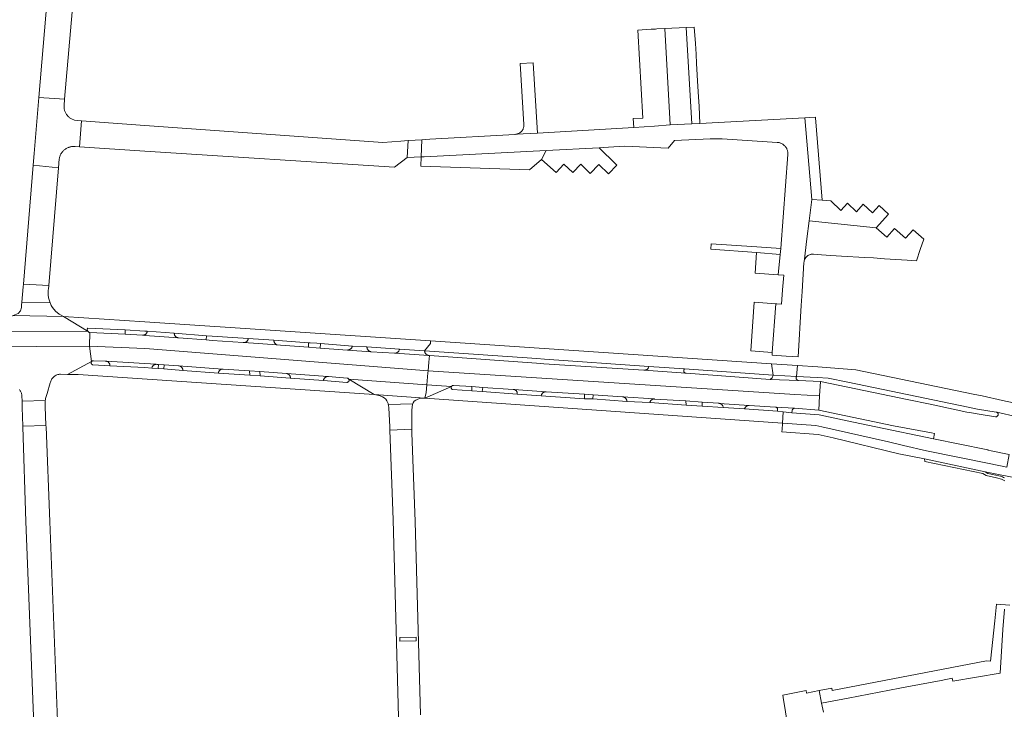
# Model space of a CAD drawing. Extents: x 152825 to 164088, y 457113 to 463005.
# Tile 191 of 256: x 157474 to 157680, y 460961 to 461105. Entities that reach past the tile are written whole.
import ezdxf

# ---------------------------------------------------------------- set-up
doc = ezdxf.new("R2010")
doc.units = 0
doc.header["$LTSCALE"] = 0.5
for name, color, linetype, lineweight in [('B-PV-VH-GESLOTENVERHARDING_ASFALT-GV', 251, 'CONTINUOUS', 18), ('B-PV-VH-ONVERHARD_ZAND-GV', 251, 'CONTINUOUS', 18), ('B-PV-VH-OPENVERHARDING_BETONSTRAATSTEEN-GV', 251, 'CONTINUOUS', 18), ('B-PV-VH-OPENVERHARDING_STRAATBAKSTEEN-GV', 251, 'CONTINUOUS', 18)]:
    doc.layers.add(name, color=color, linetype=linetype, lineweight=lineweight)

msp = doc.modelspace()

# ---------------------------------------------------------------- linework, layer by layer
at = {"layer": 'B-PV-VH-GESLOTENVERHARDING_ASFALT-GV', "flags": 128}
for points in [[(157464.712, 461039.928), (157488.085, 461039.814), (157482.949, 461043.018), (157472.416, 461043.201)], [(157500, 461041.878), (157482.949, 461043.018), (157488.085, 461039.814), (157488.063, 461039.837), (157488.021, 461039.892), (157487.986, 461039.951), (157487.958, 461040.014), (157487.938, 461040.079), (157487.925, 461040.147), (157487.92, 461040.216), (157487.923, 461040.284), (157487.934, 461040.352), (157487.953, 461040.418), (157487.979, 461040.482), (157488.013, 461040.542), (157488.029, 461040.566), (157495.855, 461040.217), (157500, 461039.934), (157500.496, 461039.9), (157506.168, 461039.466), (157512.929, 461038.947), (157514.112, 461038.856), (157521.67, 461038.348), (157527.04, 461037.991), (157534.35, 461037.468), (157534.665, 461037.445), (157536.095, 461037.393), (157536.842, 461037.332), (157543.533, 461036.782), (157546.57, 461036.619), (157553.397, 461036.143), (157558.68, 461035.763), (157559.892, 461037.319), (157559.938, 461037.867)], [(157495.85, 461039.267), (157488.478, 461039.647), (157488.405, 461036.792), (157500, 461036.248), (157500.952, 461036.203), (157559.414, 461031.606), (157559.567, 461033.437), (157559.69, 461034.801), (157559.593, 461034.808), (157552.437, 461035.289), (157552.358, 461035.294), (157547.48, 461035.574), (157542.513, 461035.954), (157536.751, 461036.368), (157535.959, 461036.425), (157534.449, 461036.523), (157534.295, 461036.535), (157528.452, 461036.976), (157527.718, 461037.027), (157520.75, 461037.508), (157520.634, 461037.516), (157514.096, 461037.976), (157512.871, 461038.067), (157507.075, 461038.498), (157500, 461039.009), (157499.472, 461039.047)], [(157631.41, 461033.085), (157559.938, 461037.867), (157559.892, 461037.319), (157558.68, 461035.763), (157582.205, 461034.179), (157583.803, 461034.002), (157605.715, 461032.483), (157613.167, 461031.98), (157631.74, 461030.712)], [(157500, 461036.248), (157488.405, 461036.792), (157488.841, 461033.552), (157488.856, 461033.57), (157488.9, 461033.612), (157488.949, 461033.647), (157489.002, 461033.675), (157489.058, 461033.696), (157489.117, 461033.709), (157489.177, 461033.715), (157489.196, 461033.715), (157491.712, 461033.619), (157491.885, 461033.608), (157500, 461033.107), (157502.372, 461032.96), (157502.535, 461032.95), (157502.877, 461032.941), (157504.085, 461032.87), (157507.056, 461032.655), (157516.304, 461031.972), (157516.449, 461031.961), (157521.971, 461031.619), (157524.102, 461031.461), (157529.687, 461031.027), (157538.397, 461030.399), (157538.498, 461030.392), (157542.453, 461030.076), (157542.512, 461030.064), (157542.569, 461030.043), (157542.622, 461030.016), (157542.672, 461029.982), (157542.716, 461029.941), (157542.755, 461029.895), (157542.77, 461029.871), (157559.166, 461028.638), (157559.375, 461031.14), (157559.414, 461031.606), (157500.952, 461036.203)], [(157582.16, 461033.218), (157559.69, 461034.801), (157559.567, 461033.437), (157559.414, 461031.606), (157636.318, 461026.624), (157641.501, 461026.346), (157641.685, 461029.349), (157637.112, 461029.538), (157631.128, 461029.767), (157613.517, 461031.081), (157613.455, 461031.085), (157604.663, 461031.702), (157583.683, 461033.081)], [(157504.011, 461031.99), (157502.821, 461032.077), (157501.488, 461032.174), (157500, 461032.257), (157492.664, 461032.666), (157489.102, 461032.818), (157489.044, 461032.833), (157488.988, 461032.856), (157488.936, 461032.886), (157488.889, 461032.923), (157488.846, 461032.966), (157488.81, 461033.014), (157488.78, 461033.066), (157488.758, 461033.122), (157488.743, 461033.18), (157488.736, 461033.24), (157488.737, 461033.3), (157488.746, 461033.359), (157488.763, 461033.417), (157488.787, 461033.472), (157488.819, 461033.524), (157488.841, 461033.552), (157483.786, 461030.851), (157486.042, 461030.801), (157537.715, 461027.338), (157548.108, 461026.609), (157542.77, 461029.871), (157542.787, 461029.844), (157542.812, 461029.79), (157542.83, 461029.732), (157542.84, 461029.673), (157542.842, 461029.613), (157542.836, 461029.553), (157542.822, 461029.494), (157542.801, 461029.438), (157542.772, 461029.385), (157542.736, 461029.337), (157542.695, 461029.293), (157542.648, 461029.256), (157542.596, 461029.225), (157542.541, 461029.201), (157542.483, 461029.184), (157542.423, 461029.176), (157542.366, 461029.175), (157537.44, 461029.53), (157530.505, 461030.031), (157524.152, 461030.558), (157522.03, 461030.656), (157515.444, 461031.125), (157507.963, 461031.672)], [(157636.318, 461026.624), (157559.414, 461031.606), (157559.375, 461031.14), (157559.166, 461028.638), (157564.325, 461028.33), (157564.333, 461028.341), (157564.372, 461028.385), (157564.416, 461028.424), (157564.466, 461028.456), (157564.519, 461028.481), (157564.576, 461028.498), (157564.634, 461028.508), (157564.693, 461028.51), (157564.7, 461028.51), (157568.576, 461028.288), (157570.878, 461028.128), (157577.264, 461027.675), (157577.413, 461027.664), (157584.085, 461027.186), (157584.155, 461027.181), (157592.206, 461026.685), (157593.998, 461026.545), (157600.183, 461026.131), (157606.795, 461025.685), (157606.907, 461025.677), (157613.473, 461025.282), (157616.855, 461025.01), (157620.373, 461024.775), (157620.455, 461024.769), (157626.76, 461024.346), (157626.766, 461024.346), (157632.29, 461023.971), (157636.256, 461023.736), (157636.281, 461023.735), (157641.318, 461023.348), (157641.501, 461026.346)], [(157559.166, 461028.638), (157542.77, 461029.871), (157548.108, 461026.609), (157558.709, 461025.867), (157559.032, 461027.04)], [(157559.166, 461028.638), (157559.032, 461027.04), (157558.709, 461025.867), (157564.325, 461028.33)], [(157548.108, 461026.609), (157548.792, 461026.472), (157549.355, 461026.336), (157549.825, 461026.14), (157550.186, 461025.928), (157550.509, 461025.673), (157550.765, 461025.323), (157550.903, 461025.04), (157551.011, 461024.736), (157551.061, 461024.539), (157556.186, 461024.675), (157556.263, 461024.866), (157556.515, 461025.192), (157556.797, 461025.409), (157557.265, 461025.654), (157557.695, 461025.766), (157558.709, 461025.867)], [(157592.193, 461025.703), (157583.152, 461026.375), (157578.102, 461026.682), (157570.776, 461027.23), (157568.597, 461027.389), (157564.537, 461027.663), (157564.483, 461027.686), (157564.432, 461027.716), (157564.385, 461027.752), (157564.345, 461027.795), (157564.31, 461027.842), (157564.282, 461027.894), (157564.261, 461027.949), (157564.248, 461028.007), (157564.242, 461028.066), (157564.245, 461028.125), (157564.256, 461028.183), (157564.274, 461028.239), (157564.3, 461028.292), (157564.325, 461028.33), (157558.709, 461025.867), (157633.748, 461020.609), (157633.886, 461022.98), (157632.715, 461023.106), (157625.771, 461023.585), (157621.283, 461023.908), (157616.88, 461024.163), (157613.527, 461024.364), (157605.92, 461024.917), (157601.086, 461025.163), (157593.939, 461025.69)]]:
    msp.add_lwpolyline(points, close=True, dxfattribs=at)
for points in [[(157455.136, 461036.562), (157488.405, 461036.792), (157488.478, 461039.647), (157488.348, 461039.655), (157488.284, 461039.678), (157488.222, 461039.708), (157488.164, 461039.745), (157488.111, 461039.788), (157488.085, 461039.814), (157464.712, 461039.928)], [(157473.726, 461027.647), (157473.808, 461027.534), (157473.884, 461027.417), (157473.953, 461027.295), (157474.016, 461027.17), (157474.07, 461027.041), (157474.118, 461026.91), (157474.157, 461026.776), (157474.19, 461026.64), (157474.214, 461026.502), (157474.23, 461026.363), (157474.265, 461025.224), (157479.12, 461025.345), (157479.147, 461025.541), (157479.186, 461025.762), (157479.232, 461025.981), (157479.286, 461026.198), (157479.348, 461026.413), (157479.417, 461026.626), (157479.494, 461026.836), (157480.157, 461029.06), (157480.196, 461029.217), (157480.256, 461029.399), (157480.33, 461029.575), (157480.419, 461029.745), (157480.522, 461029.906), (157480.639, 461030.058), (157480.767, 461030.2), (157480.907, 461030.331), (157481.057, 461030.45), (157481.216, 461030.556), (157481.384, 461030.648), (157481.559, 461030.725), (157481.74, 461030.788), (157481.926, 461030.836), (157482.115, 461030.867), (157482.305, 461030.883), (157483.786, 461030.851), (157488.841, 461033.552), (157488.405, 461036.792), (157455.136, 461036.562)]]:
    msp.add_lwpolyline(points, dxfattribs=at)
at = {"layer": 'B-PV-VH-ONVERHARD_ZAND-GV', "flags": 128}
msp.add_lwpolyline([(157680.259, 461009.151), (157680.066, 461009.241), (157679.87, 461009.323), (157679.67, 461009.397), (157679.468, 461009.464), (157679.45, 461009.47), (157676.763, 461010.053), (157676.225, 461010.438), (157663.479, 461013.129), (157663.584, 461012.589), (157675.762, 461010.077), (157676.437, 461009.616), (157678.594, 461009.172), (157679.631, 461008.859), (157680.339, 461008.514)], dxfattribs=at)
at = {"layer": 'B-PV-VH-OPENVERHARDING_BETONSTRAATSTEEN-GV', "flags": 128}
for points in [[(157483.172, 461088.584), (157477.789, 461088.912), (157476.813, 461077.184), (157476.611, 461074.76), (157481.912, 461074.185), (157482.052, 461076.038), (157482.056, 461076.063), (157482.083, 461076.216), (157482.118, 461076.368), (157482.161, 461076.518), (157482.212, 461076.665), (157482.269, 461076.809), (157482.335, 461076.951), (157482.407, 461077.089), (157482.487, 461077.222), (157482.573, 461077.352), (157482.666, 461077.477), (157482.765, 461077.597), (157482.87, 461077.712), (157482.981, 461077.821), (157483.098, 461077.924), (157483.219, 461078.022), (157483.345, 461078.113), (157483.476, 461078.197), (157483.611, 461078.274), (157483.75, 461078.345), (157483.892, 461078.408), (157484.038, 461078.464), (157484.139, 461078.498), (157484.186, 461078.512), (157484.336, 461078.553), (157484.488, 461078.585), (157484.642, 461078.611), (157484.797, 461078.628), (157484.952, 461078.637), (157485.108, 461078.638), (157485.263, 461078.631), (157485.418, 461078.616), (157486.302, 461078.559), (157486.686, 461084.004), (157485.84, 461084.064), (157485.221, 461084.174), (157484.639, 461084.412), (157484.609, 461084.428), (157484.475, 461084.506), (157484.346, 461084.591), (157484.221, 461084.682), (157484.1, 461084.78), (157483.985, 461084.884), (157483.876, 461084.994), (157483.772, 461085.109), (157483.675, 461085.229), (157483.583, 461085.354), (157483.499, 461085.484), (157483.421, 461085.618), (157483.35, 461085.756), (157483.286, 461085.897), (157483.23, 461086.041), (157483.181, 461086.188), (157483.14, 461086.338), (157483.107, 461086.489), (157483.081, 461086.642), (157483.064, 461086.796), (157483.054, 461086.95), (157483.053, 461087.105), (157483.059, 461087.26)], [(157640.639, 461084.656), (157640.628, 461084.792), (157639.32, 461084.69), (157638.42, 461084.62), (157639.87, 461067.52), (157642.07, 461067.4)], [(157557.951, 461076.47), (157558.117, 461080.05), (157556.724, 461079.969), (157555.21, 461079.88), (157555.025, 461076.305)], [(157481.912, 461074.185), (157476.611, 461074.76), (157474.534, 461049.8), (157479.828, 461049.509), (157481.91, 461074.164)], [(157474.217, 461045.988), (157480.114, 461045.874), (157480.038, 461046.069), (157479.97, 461046.268), (157479.91, 461046.468), (157479.857, 461046.671), (157479.812, 461046.876), (157479.774, 461047.082), (157479.745, 461047.289), (157479.724, 461047.498), (157479.71, 461047.707), (157479.705, 461047.916), (157479.707, 461048.126), (157479.718, 461048.335), (157479.736, 461048.544), (157479.763, 461048.752), (157479.828, 461049.509), (157474.534, 461049.8), (157474.483, 461049.191)], [(157480.114, 461045.874), (157474.217, 461045.988), (157474.162, 461045.332), (157474.126, 461044.894), (157473.89, 461044.201), (157473.464, 461043.605), (157472.416, 461043.201), (157482.949, 461043.018), (157482.039, 461043.461), (157481.29, 461044.094), (157480.666, 461044.85), (157480.52, 461045.075), (157480.385, 461045.307), (157480.288, 461045.492), (157480.197, 461045.682)], [(157632.344, 461045.664), (157627.78, 461045.99), (157627.1, 461035.76), (157631.58, 461035.45)], [(157500, 461039.934), (157495.855, 461040.217), (157495.85, 461039.267), (157499.472, 461039.047), (157499.546, 461039.044), (157499.634, 461039.048), (157499.72, 461039.06), (157499.805, 461039.08), (157499.888, 461039.108), (157499.968, 461039.143), (157500, 461039.161), (157500.045, 461039.186), (157500.117, 461039.235), (157500.185, 461039.29), (157500.247, 461039.352), (157500.304, 461039.419), (157500.354, 461039.49), (157500.397, 461039.566), (157500.433, 461039.646), (157500.462, 461039.729), (157500.483, 461039.813), (157500.496, 461039.9)], [(157506.168, 461039.466), (157500.496, 461039.9), (157500.483, 461039.813), (157500.462, 461039.729), (157500.433, 461039.646), (157500.397, 461039.566), (157500.354, 461039.49), (157500.304, 461039.419), (157500.247, 461039.352), (157500.185, 461039.29), (157500.117, 461039.235), (157500.045, 461039.186), (157500, 461039.161), (157499.968, 461039.143), (157499.888, 461039.108), (157499.805, 461039.08), (157499.72, 461039.06), (157499.634, 461039.048), (157499.546, 461039.044), (157499.472, 461039.047), (157500, 461039.009), (157507.075, 461038.498), (157506.987, 461038.51), (157506.9, 461038.529), (157506.815, 461038.556), (157506.733, 461038.591), (157506.654, 461038.633), (157506.58, 461038.682), (157506.51, 461038.737), (157506.445, 461038.798), (157506.387, 461038.865), (157506.334, 461038.937), (157506.288, 461039.013), (157506.249, 461039.093), (157506.217, 461039.177), (157506.193, 461039.262), (157506.177, 461039.35), (157506.169, 461039.438)], [(157512.929, 461038.947), (157506.168, 461039.466), (157506.169, 461039.438), (157506.177, 461039.35), (157506.193, 461039.262), (157506.217, 461039.177), (157506.249, 461039.093), (157506.288, 461039.013), (157506.334, 461038.937), (157506.387, 461038.865), (157506.445, 461038.798), (157506.51, 461038.737), (157506.58, 461038.682), (157506.654, 461038.633), (157506.733, 461038.591), (157506.815, 461038.556), (157506.9, 461038.529), (157506.987, 461038.51), (157507.075, 461038.498), (157512.871, 461038.067)], [(157527.04, 461037.991), (157521.67, 461038.348), (157521.659, 461038.263), (157521.64, 461038.18), (157521.613, 461038.098), (157521.579, 461038.02), (157521.537, 461037.945), (157521.489, 461037.874), (157521.434, 461037.808), (157521.374, 461037.747), (157521.308, 461037.693), (157521.237, 461037.644), (157521.162, 461037.603), (157521.084, 461037.569), (157521.002, 461037.542), (157520.919, 461037.523), (157520.834, 461037.511), (157520.75, 461037.508), (157527.718, 461037.027), (157527.711, 461037.029), (157527.626, 461037.071), (157527.545, 461037.119), (157527.468, 461037.174), (157527.396, 461037.235), (157527.329, 461037.303), (157527.269, 461037.375), (157527.214, 461037.453), (157527.167, 461037.534), (157527.126, 461037.62), (157527.093, 461037.709), (157527.068, 461037.8), (157527.05, 461037.893), (157527.04, 461037.987)], [(157534.35, 461037.468), (157527.04, 461037.991), (157527.04, 461037.987), (157527.05, 461037.893), (157527.068, 461037.8), (157527.093, 461037.709), (157527.126, 461037.62), (157527.167, 461037.534), (157527.214, 461037.453), (157527.269, 461037.375), (157527.329, 461037.303), (157527.396, 461037.235), (157527.468, 461037.174), (157527.545, 461037.119), (157527.626, 461037.071), (157527.711, 461037.029), (157527.718, 461037.027), (157528.452, 461036.976), (157534.295, 461036.535)], [(157543.533, 461036.782), (157536.842, 461037.332), (157536.751, 461036.368), (157542.513, 461035.954), (157542.56, 461035.955), (157542.652, 461035.964), (157542.742, 461035.98), (157542.83, 461036.004), (157542.916, 461036.036), (157542.998, 461036.075), (157543.077, 461036.121), (157543.152, 461036.174), (157543.222, 461036.234), (157543.286, 461036.299), (157543.344, 461036.369), (157543.396, 461036.444), (157543.441, 461036.524), (157543.479, 461036.607), (157543.51, 461036.694)], [(157546.57, 461036.619), (157543.533, 461036.782), (157543.51, 461036.694), (157543.479, 461036.607), (157543.441, 461036.524), (157543.396, 461036.444), (157543.344, 461036.369), (157543.286, 461036.299), (157543.222, 461036.234), (157543.152, 461036.174), (157543.077, 461036.121), (157542.998, 461036.075), (157542.916, 461036.036), (157542.83, 461036.004), (157542.742, 461035.98), (157542.652, 461035.964), (157542.56, 461035.955), (157542.513, 461035.954), (157547.48, 461035.574), (157547.389, 461035.592), (157547.3, 461035.617), (157547.214, 461035.65), (157547.131, 461035.691), (157547.052, 461035.738), (157546.977, 461035.792), (157546.907, 461035.853), (157546.842, 461035.919), (157546.783, 461035.99), (157546.731, 461036.067), (157546.686, 461036.147), (157546.648, 461036.232), (157546.617, 461036.319), (157546.593, 461036.408), (157546.578, 461036.499), (157546.571, 461036.592)], [(157553.397, 461036.143), (157546.57, 461036.619), (157546.571, 461036.592), (157546.578, 461036.499), (157546.593, 461036.408), (157546.617, 461036.319), (157546.648, 461036.232), (157546.686, 461036.147), (157546.731, 461036.067), (157546.783, 461035.99), (157546.842, 461035.919), (157546.907, 461035.853), (157546.977, 461035.792), (157547.052, 461035.738), (157547.131, 461035.691), (157547.214, 461035.65), (157547.3, 461035.617), (157547.389, 461035.592), (157547.48, 461035.574), (157552.358, 461035.294), (157552.437, 461035.289), (157552.539, 461035.293), (157552.626, 461035.306), (157552.71, 461035.325), (157552.793, 461035.353), (157552.873, 461035.388), (157552.949, 461035.43), (157553.021, 461035.479), (157553.089, 461035.535), (157553.15, 461035.596), (157553.207, 461035.663), (157553.256, 461035.734), (157553.299, 461035.81), (157553.335, 461035.89), (157553.363, 461035.972), (157553.384, 461036.057)], [(157558.68, 461035.763), (157553.397, 461036.143), (157553.384, 461036.057), (157553.363, 461035.972), (157553.335, 461035.89), (157553.299, 461035.81), (157553.256, 461035.734), (157553.207, 461035.663), (157553.15, 461035.596), (157553.089, 461035.535), (157553.021, 461035.479), (157552.949, 461035.43), (157552.873, 461035.388), (157552.793, 461035.353), (157552.71, 461035.325), (157552.626, 461035.306), (157552.539, 461035.293), (157552.437, 461035.289), (157559.593, 461034.808), (157559.505, 461034.817), (157559.419, 461034.834), (157559.334, 461034.859), (157559.253, 461034.892), (157559.174, 461034.931), (157559.099, 461034.978), (157559.029, 461035.031), (157558.964, 461035.091), (157558.905, 461035.156), (157558.851, 461035.226), (157558.805, 461035.301), (157558.765, 461035.379), (157558.733, 461035.461), (157558.708, 461035.546), (157558.691, 461035.632), (157558.682, 461035.72)], [(157582.205, 461034.179), (157558.68, 461035.763), (157558.682, 461035.72), (157558.691, 461035.632), (157558.708, 461035.546), (157558.733, 461035.461), (157558.765, 461035.379), (157558.805, 461035.301), (157558.851, 461035.226), (157558.905, 461035.156), (157558.964, 461035.091), (157559.029, 461035.031), (157559.099, 461034.978), (157559.174, 461034.931), (157559.253, 461034.892), (157559.334, 461034.859), (157559.419, 461034.834), (157559.505, 461034.817), (157559.593, 461034.808), (157559.69, 461034.801), (157582.16, 461033.218), (157583.683, 461033.081), (157604.663, 461031.702), (157604.74, 461031.7), (157604.83, 461031.705), (157604.919, 461031.717), (157605.006, 461031.738), (157605.091, 461031.766), (157605.174, 461031.802), (157605.253, 461031.845), (157605.328, 461031.895), (157605.398, 461031.951), (157605.462, 461032.014), (157605.521, 461032.081), (157605.574, 461032.154), (157605.62, 461032.231), (157605.659, 461032.312), (157605.691, 461032.396), (157605.715, 461032.483), (157583.803, 461034.002)], [(157491.712, 461033.619), (157489.196, 461033.715), (157489.177, 461033.715), (157489.117, 461033.709), (157489.058, 461033.696), (157489.002, 461033.675), (157488.949, 461033.647), (157488.9, 461033.612), (157488.856, 461033.57), (157488.841, 461033.552), (157488.819, 461033.524), (157488.787, 461033.472), (157488.763, 461033.417), (157488.746, 461033.359), (157488.737, 461033.3), (157488.736, 461033.24), (157488.743, 461033.18), (157488.758, 461033.122), (157488.78, 461033.066), (157488.81, 461033.014), (157488.846, 461032.966), (157488.889, 461032.923), (157488.936, 461032.886), (157488.988, 461032.856), (157489.044, 461032.833), (157489.102, 461032.818), (157492.664, 461032.666), (157492.664, 461032.716), (157492.659, 461032.802), (157492.645, 461032.887), (157492.623, 461032.97), (157492.594, 461033.051), (157492.558, 461033.128), (157492.514, 461033.202), (157492.464, 461033.272), (157492.407, 461033.336), (157492.345, 461033.396), (157492.277, 461033.448), (157492.205, 461033.495), (157492.129, 461033.535), (157492.05, 461033.567), (157491.967, 461033.592), (157491.885, 461033.608)], [(157500, 461033.107), (157491.885, 461033.608), (157491.967, 461033.592), (157492.05, 461033.567), (157492.129, 461033.535), (157492.205, 461033.495), (157492.277, 461033.448), (157492.345, 461033.396), (157492.407, 461033.336), (157492.464, 461033.272), (157492.514, 461033.202), (157492.558, 461033.128), (157492.594, 461033.051), (157492.623, 461032.97), (157492.645, 461032.887), (157492.659, 461032.802), (157492.664, 461032.716), (157492.664, 461032.666), (157500, 461032.257), (157501.488, 461032.174), (157501.504, 461032.258), (157501.528, 461032.34), (157501.56, 461032.42), (157501.599, 461032.496), (157501.644, 461032.569), (157501.697, 461032.637), (157501.755, 461032.699), (157501.819, 461032.756), (157501.888, 461032.807), (157501.962, 461032.851), (157502.039, 461032.888), (157502.12, 461032.918), (157502.202, 461032.94), (157502.287, 461032.954), (157502.372, 461032.96)], [(157502.535, 461032.95), (157502.372, 461032.96), (157502.287, 461032.954), (157502.202, 461032.94), (157502.12, 461032.918), (157502.039, 461032.888), (157501.962, 461032.851), (157501.888, 461032.807), (157501.819, 461032.756), (157501.755, 461032.699), (157501.697, 461032.637), (157501.644, 461032.569), (157501.599, 461032.496), (157501.56, 461032.42), (157501.528, 461032.34), (157501.504, 461032.258), (157501.488, 461032.174), (157502.821, 461032.077), (157502.877, 461032.941)], [(157507.056, 461032.655), (157504.085, 461032.87), (157504.011, 461031.99), (157507.963, 461031.672), (157507.962, 461031.734), (157507.953, 461031.822), (157507.937, 461031.909), (157507.912, 461031.994), (157507.881, 461032.076), (157507.841, 461032.155), (157507.795, 461032.23), (157507.742, 461032.301), (157507.683, 461032.367), (157507.619, 461032.427), (157507.549, 461032.481), (157507.475, 461032.528), (157507.396, 461032.568), (157507.315, 461032.602), (157507.23, 461032.627), (157507.144, 461032.645)], [(157636.874, 461032.716), (157631.41, 461033.085), (157631.74, 461030.712), (157636.667, 461030.384)], [(157636.667, 461030.384), (157640.967, 461030.182), (157643.319, 461030.049), (157647.424, 461029.18), (157672.64, 461023.936), (157674.629, 461023.536), (157678.508, 461022.954), (157678.571, 461022.944), (157678.632, 461022.926), (157678.653, 461022.916), (157678.716, 461022.901), (157682.934, 461021.908), (157683.487, 461024.574), (157679.846, 461025.376), (157675.623, 461026.361), (157673.694, 461026.708), (157649.144, 461031.828), (157641.108, 461032.448), (157636.874, 461032.716)], [(157516.304, 461031.972), (157507.056, 461032.655), (157507.144, 461032.645), (157507.23, 461032.627), (157507.315, 461032.602), (157507.396, 461032.568), (157507.475, 461032.528), (157507.549, 461032.481), (157507.619, 461032.427), (157507.683, 461032.367), (157507.742, 461032.301), (157507.795, 461032.23), (157507.841, 461032.155), (157507.881, 461032.076), (157507.912, 461031.994), (157507.937, 461031.909), (157507.953, 461031.822), (157507.962, 461031.734), (157507.963, 461031.672), (157515.444, 461031.125), (157515.45, 461031.208), (157515.464, 461031.29), (157515.486, 461031.371), (157515.515, 461031.449), (157515.552, 461031.523), (157515.596, 461031.594), (157515.646, 461031.661), (157515.703, 461031.722), (157515.765, 461031.778), (157515.832, 461031.827), (157515.904, 461031.87), (157515.979, 461031.905), (157516.058, 461031.933), (157516.138, 461031.954), (157516.221, 461031.967)], [(157516.449, 461031.961), (157516.304, 461031.972), (157516.221, 461031.967), (157516.138, 461031.954), (157516.058, 461031.933), (157515.979, 461031.905), (157515.904, 461031.87), (157515.832, 461031.827), (157515.765, 461031.778), (157515.703, 461031.722), (157515.646, 461031.661), (157515.596, 461031.594), (157515.552, 461031.523), (157515.515, 461031.449), (157515.486, 461031.371), (157515.464, 461031.29), (157515.45, 461031.208), (157515.444, 461031.125), (157522.03, 461030.656), (157521.971, 461031.619)], [(157529.687, 461031.027), (157524.102, 461031.461), (157524.152, 461030.558), (157530.505, 461030.031), (157530.51, 461030.066), (157530.514, 461030.149), (157530.512, 461030.232), (157530.501, 461030.315), (157530.482, 461030.396), (157530.455, 461030.475), (157530.421, 461030.551), (157530.38, 461030.624), (157530.332, 461030.692), (157530.278, 461030.755), (157530.218, 461030.813), (157530.153, 461030.865), (157530.083, 461030.91), (157530.009, 461030.948), (157529.932, 461030.98), (157529.852, 461031.003), (157529.77, 461031.019)], [(157538.397, 461030.399), (157529.687, 461031.027), (157529.77, 461031.019), (157529.852, 461031.003), (157529.932, 461030.98), (157530.009, 461030.948), (157530.083, 461030.91), (157530.153, 461030.865), (157530.218, 461030.813), (157530.278, 461030.755), (157530.332, 461030.692), (157530.38, 461030.624), (157530.421, 461030.551), (157530.455, 461030.475), (157530.482, 461030.396), (157530.501, 461030.315), (157530.512, 461030.232), (157530.514, 461030.149), (157530.51, 461030.066), (157530.505, 461030.031), (157537.44, 461029.53), (157537.452, 461029.617), (157537.472, 461029.702), (157537.499, 461029.785), (157537.534, 461029.865), (157537.576, 461029.941), (157537.625, 461030.014), (157537.68, 461030.081), (157537.741, 461030.144), (157537.808, 461030.2), (157537.88, 461030.25), (157537.955, 461030.293), (157538.035, 461030.33), (157538.117, 461030.358), (157538.202, 461030.379), (157538.288, 461030.393)], [(157613.167, 461031.98), (157605.715, 461032.483), (157605.691, 461032.396), (157605.659, 461032.312), (157605.62, 461032.231), (157605.574, 461032.154), (157605.521, 461032.081), (157605.462, 461032.014), (157605.398, 461031.951), (157605.328, 461031.895), (157605.253, 461031.845), (157605.174, 461031.802), (157605.091, 461031.766), (157605.006, 461031.738), (157604.919, 461031.717), (157604.83, 461031.705), (157604.74, 461031.7), (157604.663, 461031.702), (157613.455, 461031.085), (157613.389, 461031.098), (157613.328, 461031.119), (157613.27, 461031.147), (157613.216, 461031.182), (157613.166, 461031.223), (157613.122, 461031.27), (157613.084, 461031.322), (157613.053, 461031.379), (157613.029, 461031.439), (157613.013, 461031.501), (157613.005, 461031.565), (157613.004, 461031.629), (157613.012, 461031.694), (157613.027, 461031.756), (157613.05, 461031.816), (157613.08, 461031.873), (157613.117, 461031.926), (157613.161, 461031.974)], [(157631.74, 461030.712), (157613.167, 461031.98), (157613.161, 461031.974), (157613.117, 461031.926), (157613.08, 461031.873), (157613.05, 461031.816), (157613.027, 461031.756), (157613.012, 461031.694), (157613.004, 461031.629), (157613.005, 461031.565), (157613.013, 461031.501), (157613.029, 461031.439), (157613.053, 461031.379), (157613.084, 461031.322), (157613.122, 461031.27), (157613.166, 461031.223), (157613.216, 461031.182), (157613.27, 461031.147), (157613.328, 461031.119), (157613.389, 461031.098), (157613.455, 461031.085), (157613.517, 461031.081), (157631.128, 461029.767), (157631.571, 461030.151)], [(157636.667, 461030.384), (157631.74, 461030.712), (157631.571, 461030.151), (157631.128, 461029.767), (157637.112, 461029.538), (157637.045, 461029.547), (157636.981, 461029.563), (157636.918, 461029.587), (157636.859, 461029.619), (157636.804, 461029.657), (157636.754, 461029.702), (157636.709, 461029.752), (157636.671, 461029.807), (157636.64, 461029.866), (157636.616, 461029.929), (157636.599, 461029.994), (157636.591, 461030.06), (157636.59, 461030.127), (157636.597, 461030.194), (157636.613, 461030.259), (157636.636, 461030.322), (157636.666, 461030.381)], [(157538.498, 461030.392), (157538.397, 461030.399), (157538.288, 461030.393), (157538.202, 461030.379), (157538.117, 461030.358), (157538.035, 461030.33), (157537.955, 461030.293), (157537.88, 461030.25), (157537.808, 461030.2), (157537.741, 461030.144), (157537.68, 461030.081), (157537.625, 461030.014), (157537.576, 461029.941), (157537.534, 461029.865), (157537.499, 461029.785), (157537.472, 461029.702), (157537.452, 461029.617), (157537.44, 461029.53), (157542.366, 461029.175), (157542.423, 461029.176), (157542.483, 461029.184), (157542.541, 461029.201), (157542.596, 461029.225), (157542.648, 461029.256), (157542.695, 461029.293), (157542.736, 461029.337), (157542.772, 461029.385), (157542.801, 461029.438), (157542.822, 461029.494), (157542.836, 461029.553), (157542.842, 461029.613), (157542.84, 461029.673), (157542.83, 461029.732), (157542.812, 461029.79), (157542.787, 461029.844), (157542.77, 461029.871), (157542.755, 461029.895), (157542.716, 461029.941), (157542.672, 461029.982), (157542.622, 461030.016), (157542.569, 461030.043), (157542.512, 461030.064), (157542.453, 461030.076)], [(157640.967, 461030.182), (157636.667, 461030.384), (157636.666, 461030.381), (157636.636, 461030.322), (157636.613, 461030.259), (157636.597, 461030.194), (157636.59, 461030.127), (157636.591, 461030.06), (157636.599, 461029.994), (157636.616, 461029.929), (157636.64, 461029.866), (157636.671, 461029.807), (157636.709, 461029.752), (157636.754, 461029.702), (157636.804, 461029.657), (157636.859, 461029.619), (157636.918, 461029.587), (157636.981, 461029.563), (157637.045, 461029.547), (157637.112, 461029.538), (157641.685, 461029.349), (157658.18, 461025.938), (157659.845, 461025.59), (157664.73, 461024.607), (157666.335, 461024.23), (157672.416, 461022.944), (157673.392, 461022.756), (157675.378, 461022.406), (157678.408, 461021.95), (157678.47, 461021.948), (157678.533, 461021.953), (157678.595, 461021.966), (157678.655, 461021.987), (157678.712, 461022.015), (157678.765, 461022.051), (157678.813, 461022.092), (157678.855, 461022.14), (157678.891, 461022.192), (157678.92, 461022.248), (157678.942, 461022.308), (157678.957, 461022.37), (157678.963, 461022.433), (157678.962, 461022.496), (157678.952, 461022.559), (157678.935, 461022.62), (157678.91, 461022.679), (157678.878, 461022.733), (157678.839, 461022.784), (157678.794, 461022.829), (157678.744, 461022.868), (157678.69, 461022.9), (157678.653, 461022.916), (157678.632, 461022.926), (157678.571, 461022.944), (157678.508, 461022.954), (157674.629, 461023.536), (157672.64, 461023.936), (157647.424, 461029.18), (157643.319, 461030.049)], [(157568.576, 461028.288), (157564.7, 461028.51), (157564.693, 461028.51), (157564.634, 461028.508), (157564.576, 461028.498), (157564.519, 461028.481), (157564.466, 461028.456), (157564.416, 461028.424), (157564.372, 461028.385), (157564.333, 461028.341), (157564.325, 461028.33), (157564.3, 461028.292), (157564.274, 461028.239), (157564.256, 461028.183), (157564.245, 461028.125), (157564.242, 461028.066), (157564.248, 461028.007), (157564.261, 461027.949), (157564.282, 461027.894), (157564.31, 461027.842), (157564.345, 461027.795), (157564.385, 461027.752), (157564.432, 461027.716), (157564.483, 461027.686), (157564.537, 461027.663), (157568.597, 461027.389)], [(157577.264, 461027.675), (157570.878, 461028.128), (157570.776, 461027.23), (157578.102, 461026.682), (157578.103, 461026.688), (157578.113, 461026.77), (157578.115, 461026.852), (157578.11, 461026.933), (157578.096, 461027.014), (157578.074, 461027.093), (157578.045, 461027.17), (157578.008, 461027.244), (157577.965, 461027.313), (157577.915, 461027.378), (157577.859, 461027.438), (157577.797, 461027.492), (157577.731, 461027.54), (157577.659, 461027.581), (157577.585, 461027.615), (157577.507, 461027.642), (157577.413, 461027.664)], [(157584.085, 461027.186), (157577.413, 461027.664), (157577.507, 461027.642), (157577.585, 461027.615), (157577.659, 461027.581), (157577.731, 461027.54), (157577.797, 461027.492), (157577.859, 461027.438), (157577.915, 461027.378), (157577.965, 461027.313), (157578.008, 461027.244), (157578.045, 461027.17), (157578.074, 461027.093), (157578.096, 461027.014), (157578.11, 461026.933), (157578.115, 461026.852), (157578.113, 461026.77), (157578.103, 461026.688), (157578.102, 461026.682), (157583.152, 461026.375), (157583.165, 461026.459), (157583.186, 461026.542), (157583.214, 461026.622), (157583.25, 461026.699), (157583.293, 461026.773), (157583.342, 461026.842), (157583.398, 461026.906), (157583.46, 461026.965), (157583.527, 461027.018), (157583.598, 461027.064), (157583.674, 461027.103), (157583.753, 461027.135), (157583.834, 461027.16), (157583.918, 461027.176), (157584.002, 461027.185)], [(157584.155, 461027.181), (157584.085, 461027.186), (157584.002, 461027.185), (157583.918, 461027.176), (157583.834, 461027.16), (157583.753, 461027.135), (157583.674, 461027.103), (157583.598, 461027.064), (157583.527, 461027.018), (157583.46, 461026.965), (157583.398, 461026.906), (157583.342, 461026.842), (157583.293, 461026.773), (157583.25, 461026.699), (157583.214, 461026.622), (157583.186, 461026.542), (157583.165, 461026.459), (157583.152, 461026.375), (157592.193, 461025.703), (157592.206, 461026.685)], [(157600.183, 461026.131), (157593.998, 461026.545), (157593.939, 461025.69), (157601.086, 461025.163), (157601.085, 461025.237), (157601.076, 461025.323), (157601.06, 461025.409), (157601.035, 461025.492), (157601.003, 461025.573), (157600.964, 461025.651), (157600.918, 461025.724), (157600.865, 461025.793), (157600.806, 461025.858), (157600.742, 461025.916), (157600.672, 461025.968), (157600.598, 461026.014), (157600.52, 461026.052), (157600.439, 461026.084), (157600.355, 461026.107), (157600.27, 461026.123)], [(157479.117, 461025.319), (157479.12, 461025.345), (157474.265, 461025.224), (157474.304, 461023.931), (157474.425, 461019.969), (157479.257, 461020.141), (157479.093, 461024.077), (157479.084, 461024.201), (157479.075, 461024.425), (157479.073, 461024.649), (157479.08, 461024.873), (157479.094, 461025.096)], [(157556.008, 461019.337), (157555.988, 461023.27), (157556.04, 461024.048), (157556.115, 461024.498), (157556.186, 461024.675), (157551.061, 461024.539), (157551.091, 461024.422), (157551.18, 461023.841), (157551.358, 461019.836), (157551.39, 461019.11)], [(157606.795, 461025.685), (157600.183, 461026.131), (157600.27, 461026.123), (157600.355, 461026.107), (157600.439, 461026.084), (157600.52, 461026.052), (157600.598, 461026.014), (157600.672, 461025.968), (157600.742, 461025.916), (157600.806, 461025.858), (157600.865, 461025.793), (157600.918, 461025.724), (157600.964, 461025.651), (157601.003, 461025.573), (157601.035, 461025.492), (157601.06, 461025.409), (157601.076, 461025.323), (157601.085, 461025.237), (157601.086, 461025.163), (157605.92, 461024.917), (157605.935, 461025), (157605.958, 461025.081), (157605.988, 461025.159), (157606.026, 461025.234), (157606.07, 461025.305), (157606.122, 461025.372), (157606.179, 461025.433), (157606.242, 461025.489), (157606.31, 461025.538), (157606.382, 461025.581), (157606.458, 461025.617), (157606.537, 461025.646), (157606.619, 461025.666), (157606.701, 461025.679)], [(157606.907, 461025.677), (157606.795, 461025.685), (157606.701, 461025.679), (157606.619, 461025.666), (157606.537, 461025.646), (157606.458, 461025.617), (157606.382, 461025.581), (157606.31, 461025.538), (157606.242, 461025.489), (157606.179, 461025.433), (157606.122, 461025.372), (157606.07, 461025.305), (157606.026, 461025.234), (157605.988, 461025.159), (157605.958, 461025.081), (157605.935, 461025), (157605.92, 461024.917), (157613.527, 461024.364), (157613.473, 461025.282)], [(157620.373, 461024.775), (157616.855, 461025.01), (157616.88, 461024.163), (157621.283, 461023.908), (157621.274, 461023.987), (157621.256, 461024.072), (157621.231, 461024.155), (157621.198, 461024.234), (157621.158, 461024.311), (157621.111, 461024.384), (157621.057, 461024.452), (157620.998, 461024.514), (157620.933, 461024.571), (157620.862, 461024.622), (157620.788, 461024.666), (157620.71, 461024.703), (157620.628, 461024.733), (157620.545, 461024.755), (157620.455, 461024.769)], [(157626.76, 461024.346), (157620.455, 461024.769), (157620.545, 461024.755), (157620.628, 461024.733), (157620.71, 461024.703), (157620.788, 461024.666), (157620.862, 461024.622), (157620.933, 461024.571), (157620.998, 461024.514), (157621.057, 461024.452), (157621.111, 461024.384), (157621.158, 461024.311), (157621.198, 461024.234), (157621.231, 461024.155), (157621.256, 461024.072), (157621.274, 461023.987), (157621.283, 461023.908), (157625.771, 461023.585), (157625.796, 461023.671), (157625.829, 461023.754), (157625.869, 461023.834), (157625.916, 461023.91), (157625.97, 461023.981), (157626.03, 461024.048), (157626.095, 461024.109), (157626.166, 461024.163), (157626.241, 461024.212), (157626.32, 461024.253), (157626.403, 461024.287), (157626.488, 461024.314), (157626.576, 461024.332), (157626.665, 461024.343)], [(157632.29, 461023.971), (157626.766, 461024.346), (157626.76, 461024.346), (157626.665, 461024.343), (157626.576, 461024.332), (157626.488, 461024.314), (157626.403, 461024.287), (157626.32, 461024.253), (157626.241, 461024.212), (157626.166, 461024.163), (157626.095, 461024.109), (157626.03, 461024.048), (157625.97, 461023.981), (157625.916, 461023.91), (157625.869, 461023.834), (157625.829, 461023.754), (157625.796, 461023.671), (157625.771, 461023.585), (157632.715, 461023.106), (157632.713, 461023.47), (157632.715, 461023.491), (157632.716, 461023.551), (157632.709, 461023.61), (157632.694, 461023.667), (157632.671, 461023.723), (157632.641, 461023.774), (157632.605, 461023.821), (157632.562, 461023.863), (157632.515, 461023.899), (157632.463, 461023.928), (157632.407, 461023.95), (157632.349, 461023.964)], [(157636.256, 461023.736), (157632.29, 461023.971), (157632.349, 461023.964), (157632.407, 461023.95), (157632.463, 461023.928), (157632.515, 461023.899), (157632.562, 461023.863), (157632.605, 461023.821), (157632.641, 461023.774), (157632.671, 461023.723), (157632.694, 461023.667), (157632.709, 461023.61), (157632.716, 461023.551), (157632.715, 461023.491), (157632.713, 461023.47), (157632.715, 461023.106), (157633.886, 461022.98), (157635.713, 461022.784), (157635.775, 461023.259), (157635.779, 461023.321), (157635.791, 461023.381), (157635.811, 461023.44), (157635.839, 461023.495), (157635.873, 461023.547), (157635.913, 461023.594), (157635.96, 461023.635), (157636.011, 461023.67), (157636.066, 461023.697), (157636.124, 461023.718), (157636.185, 461023.731)], [(157665.39, 461017.338), (157653.3, 461019.836), (157647.273, 461021.126), (157641.436, 461022.361), (157635.713, 461022.784), (157633.886, 461022.98), (157633.748, 461020.609), (157640.749, 461020.118), (157641.954, 461019.836), (157655.965, 461016.67), (157659.102, 461015.932), (157663.935, 461014.778), (157677.092, 461012.153), (157680.748, 461011.373), (157681.3, 461014.032), (157677.49, 461014.813), (157676.833, 461014.974), (157676.771, 461014.991), (157676.707, 461015), (157676.461, 461015.064)], [(157636.281, 461023.735), (157636.256, 461023.736), (157636.185, 461023.731), (157636.124, 461023.718), (157636.066, 461023.697), (157636.011, 461023.67), (157635.96, 461023.635), (157635.913, 461023.594), (157635.873, 461023.547), (157635.839, 461023.495), (157635.811, 461023.44), (157635.791, 461023.381), (157635.779, 461023.321), (157635.775, 461023.259), (157635.713, 461022.784), (157641.436, 461022.361), (157647.273, 461021.126), (157653.3, 461019.836), (157665.39, 461017.338), (157665.6, 461018.416), (157664.947, 461018.557), (157656.992, 461020.083), (157641.318, 461023.348)], [(157556.88, 460975.717), (157556.936, 460974.942), (157553.472, 460974.906), (157553.48, 460975.69)], [(157556.936, 460974.942), (157556.88, 460975.717), (157553.48, 460975.69), (157553.472, 460974.906)]]:
    msp.add_lwpolyline(points, close=True, dxfattribs=at)
for points in [[(157557.81, 460959.424), (157556.711, 461000), (157555.978, 461018.567), (157556.008, 461019.337), (157551.39, 461019.11), (157552.048, 461000.341), (157552.905, 460969.417), (157553.73, 460937.994)], [(157681.393, 460982.451), (157678.635, 460982.664), (157678.251, 460979.149), (157677.346, 460970.681), (157676.549, 460970.745), (157644.176, 460964.565), (157644.075, 460965.055), (157641.407, 460964.526), (157641.937, 460961.88), (157645.28, 460962.52), (157647.475, 460962.94), (157649.67, 460963.36), (157656.16, 460964.59), (157658.36, 460965.015), (157660.56, 460965.44), (157667.03, 460966.67), (157669.34, 460967.11), (157669.453, 460966.515), (157679.386, 460968.147), (157679.937, 460977.363), (157680.305, 460981.59)], [(157642.3, 460959.99), (157641.937, 460961.88), (157641.407, 460964.526), (157638.781, 460964.005), (157638.68, 460964.546), (157633.776, 460963.573), (157633.865, 460963.09), (157635.29, 460954.5)]]:
    msp.add_lwpolyline(points, dxfattribs=at)
at = {"layer": 'B-PV-VH-OPENVERHARDING_STRAATBAKSTEEN-GV', "flags": 128}
for points in [[(157485.287, 461113.347), (157479.849, 461113.664), (157477.789, 461088.912), (157483.172, 461088.584)], [(157610.18, 461083.15), (157609.04, 461103.37), (157607.345, 461103.293), (157607.109, 461103.282), (157606.206, 461103.231), (157603.37, 461103.07), (157604.42, 461084.61), (157602.43, 461084.49), (157602.54, 461082.63), (157606.858, 461082.924)], [(157614.71, 461083.36), (157613.56, 461103.59), (157609.04, 461103.37), (157610.18, 461083.15)], [(157615.47, 461100.21), (157615.24, 461103.69), (157613.56, 461103.59), (157614.71, 461083.36), (157616.4, 461083.47), (157616.24, 461087.05), (157616.126, 461089.035), (157616, 461091.24), (157615.72, 461096.03), (157615.601, 461098.025)], [(157582.32, 461081.47), (157581.47, 461096.22), (157578.72, 461096.03), (157579.46, 461083.27), (157579.463, 461083.247), (157579.472, 461083.125), (157579.474, 461083.003), (157579.467, 461082.882), (157579.452, 461082.761), (157579.43, 461082.641), (157579.4, 461082.523), (157579.362, 461082.408), (157579.316, 461082.295), (157579.264, 461082.185), (157579.204, 461082.079), (157579.137, 461081.977), (157579.064, 461081.88), (157578.984, 461081.788), (157578.899, 461081.701), (157578.808, 461081.62), (157578.712, 461081.545), (157578.611, 461081.476), (157578.506, 461081.415), (157578.398, 461081.36), (157578.286, 461081.313), (157578.17, 461081.273), (157578.053, 461081.24), (157577.934, 461081.216), (157577.894, 461081.209)], [(157631.58, 461035.45), (157631.53, 461034.86), (157634.477, 461034.668), (157637, 461034.5), (157637.668, 461045.266), (157637.853, 461048.252), (157637.854, 461048.261), (157638.23, 461054.33), (157638.242, 461054.433), (157638.249, 461054.483), (157638.848, 461059.303), (157639.313, 461063.04), (157639.87, 461067.52), (157638.42, 461084.62), (157616.4, 461083.47), (157614.71, 461083.36), (157610.18, 461083.15), (157606.858, 461082.924), (157602.54, 461082.63), (157582.32, 461081.47), (157577.894, 461081.209), (157577.813, 461081.199), (157577.692, 461081.191), (157577.57, 461081.19), (157559.752, 461080.146), (157558.117, 461080.05), (157557.951, 461076.47), (157558.6, 461076.506), (157584.192, 461077.781), (157595.286, 461078.333), (157597.235, 461078.476), (157600.67, 461078.72), (157603.737, 461078.568), (157606.683, 461078.422), (157609.75, 461078.27), (157611.05, 461079.87), (157618.55, 461080.24), (157621.06, 461080.26), (157632.58, 461079.51), (157632.608, 461079.508), (157632.747, 461079.495), (157632.884, 461079.474), (157633.02, 461079.446), (157633.155, 461079.409), (157633.286, 461079.365), (157633.416, 461079.313), (157633.542, 461079.254), (157633.664, 461079.188), (157633.782, 461079.114), (157633.896, 461079.034), (157634.006, 461078.948), (157634.11, 461078.856), (157634.208, 461078.758), (157634.301, 461078.654), (157634.388, 461078.545), (157634.468, 461078.431), (157634.542, 461078.313), (157634.609, 461078.191), (157634.668, 461078.065), (157634.72, 461077.936), (157634.765, 461077.804), (157634.802, 461077.67), (157634.832, 461077.534), (157634.853, 461077.397), (157634.867, 461077.258), (157634.872, 461077.119), (157634.87, 461076.98), (157633.4, 461057.27), (157633.26, 461055.994), (157632.794, 461051.755), (157633.989, 461051.672), (157633.734, 461048.553), (157633.491, 461045.579), (157632.515, 461045.652), (157632.344, 461045.664)], [(157500, 461083.062), (157486.686, 461084.004), (157486.302, 461078.559), (157500, 461077.671), (157552.347, 461074.278), (157555.025, 461076.305), (157555.21, 461079.88), (157553.653, 461079.763), (157549.928, 461079.483)], [(157584.192, 461077.781), (157583.163, 461075.941), (157586.252, 461073.201), (157587.904, 461074.943), (157589.734, 461073.207), (157591.413, 461074.922), (157593.401, 461072.977), (157595.205, 461074.849), (157597.228, 461072.9), (157599.003, 461074.731), (157598.759, 461074.968), (157595.286, 461078.333)], [(157584.192, 461077.781), (157558.6, 461076.506), (157557.951, 461076.47), (157557.86, 461074.52), (157580.67, 461073.73), (157583.163, 461075.941)], [(157642.07, 461067.4), (157639.87, 461067.52), (157639.313, 461063.04), (157653.36, 461061.59), (157655.938, 461064.474), (157654.01, 461066.27), (157652.61, 461064.76), (157650.67, 461066.52), (157649.24, 461064.96), (157647.37, 461066.75), (157645.96, 461065.25), (157643.866, 461067.277)], [(157653.36, 461061.59), (157639.313, 461063.04), (157638.848, 461059.303), (157638.249, 461054.483), (157638.262, 461054.555), (157638.291, 461054.676), (157638.328, 461054.794), (157638.372, 461054.909), (157638.423, 461055.022), (157638.482, 461055.131), (157638.547, 461055.236), (157638.619, 461055.336), (157638.698, 461055.431), (157638.782, 461055.522), (157638.872, 461055.606), (157638.968, 461055.685), (157639.068, 461055.757), (157639.173, 461055.823), (157639.282, 461055.882), (157639.394, 461055.933), (157639.51, 461055.978), (157639.628, 461056.014), (157639.748, 461056.043), (157639.87, 461056.064), (157639.993, 461056.078), (157640.116, 461056.083), (157640.24, 461056.08), (157641.92, 461055.91), (157643.871, 461055.798), (157646.1, 461055.67), (157650.92, 461055.38), (157652.811, 461055.258), (157655.09, 461055.11), (157659.9, 461054.82), (157661.81, 461054.692), (157662.625, 461057.035), (157663.371, 461059.179), (157661.12, 461061.19), (157659.51, 461059.39), (157657.231, 461061.42), (157655.6, 461059.59)], [(157633.4, 461057.27), (157628.321, 461057.611), (157618.79, 461058.25), (157618.7, 461057.1), (157628.25, 461056.42), (157633.26, 461055.994)], [(157628.25, 461056.42), (157627.99, 461052.08), (157632.794, 461051.755), (157633.26, 461055.994)], [(157482.718, 460930.892), (157480.099, 461000), (157479.27, 461019.836), (157479.257, 461020.141), (157474.425, 461019.969), (157474.429, 461019.836), (157475.036, 461000), (157477.79, 460930.693)]]:
    msp.add_lwpolyline(points, close=True, dxfattribs=at)
msp.add_lwpolyline([(157680.748, 461011.373), (157677.092, 461012.153), (157663.935, 461014.778), (157659.102, 461015.932), (157655.965, 461016.67), (157641.954, 461019.836), (157640.749, 461020.118), (157633.748, 461020.609), (157633.741, 461020.485), (157633.66, 461019.387), (157633.613, 461018.762), (157641.219, 461018.262), (157644.35, 461017.508), (157658.148, 461014.184), (157663.479, 461013.129), (157676.225, 461010.438), (157684.368, 461008.819)], dxfattribs=at)

doc.saveas('drawing.dxf')
